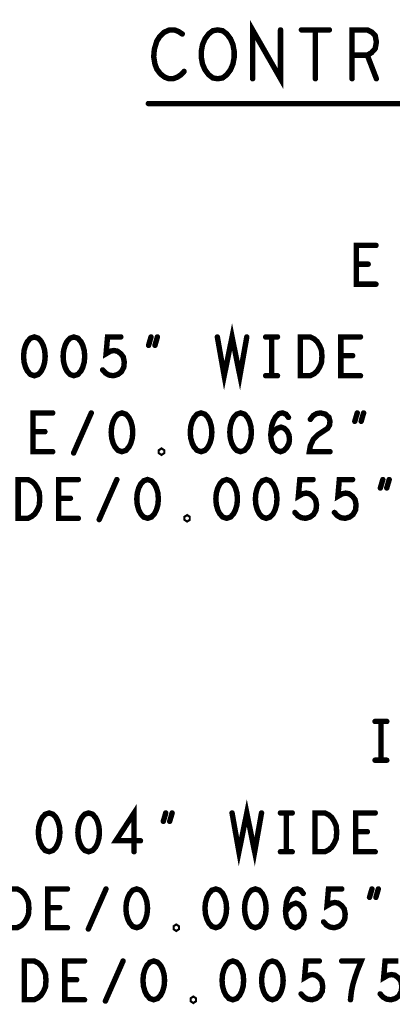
# Model space of a CAD drawing. Extents: x -10 to 15.7, y -3.3 to 6.3.
# Tile 26 of 40: x 12.86 to 13.34, y -2.656 to -1.386. Entities that reach past the tile are written whole.
import ezdxf

# ---------------------------------------------------------------- set-up
doc = ezdxf.new("R2010")
doc.units = 0
doc.layers.get('0').update_dxf_attribs({"color": 3, "linetype": 'CONTINUOUS'})

# ---------------------------------------------------------------- blocks, each defined once
blk = doc.blocks.new('PAD_R1')
at = {"const_width": 0.5}
blk.add_lwpolyline([(0.25, 0, 1), (-0.25, 0, 1)], format="xyb", close=True, dxfattribs=at)

msp = doc.modelspace()

# ---------------------------------------------------------------- linework, layer by layer
at = {"const_width": 0.007}
for points in [[(13.06944, -1.40446), (13.06474, -1.40131), (13.05926, -1.39921), (13.05299, -1.39921), (13.04594, -1.40236), (13.04046, -1.40761), (13.03654, -1.41391), (13.03341, -1.42441), (13.03263, -1.43386), (13.03419, -1.44331), (13.03654, -1.44961), (13.04124, -1.45591), (13.04673, -1.46011), (13.05221, -1.46221), (13.05769, -1.46221), (13.06318, -1.46011), (13.06788, -1.45696), (13.07179, -1.45276)], [(13.16019, -1.46221), (13.16019, -1.39921), (13.19623, -1.46221), (13.19623, -1.39921)], [(13.22319, -1.39921), (13.25923, -1.39921)], [(13.24121, -1.39921), (13.24121, -1.46221)], [(13.28854, -1.46221), (13.28854, -1.39921), (13.30813, -1.39921), (13.31439, -1.40236), (13.31831, -1.40656), (13.31988, -1.41496), (13.31831, -1.42336), (13.31361, -1.42861), (13.30813, -1.43176), (13.28854, -1.43176)], [(13.30813, -1.43176), (13.31988, -1.46221)], [(13.02571, -1.49421), (14.27771, -1.49421)], [(13.31938, -1.72721), (13.29404, -1.72721), (13.29404, -1.67721), (13.31938, -1.67721)], [(13.30924, -1.70138), (13.29404, -1.70138)], [(13.1147, -1.79527), (13.12357, -1.84527), (13.1337, -1.79527), (13.14383, -1.84527), (13.1527, -1.79527)], [(12.96677, -1.83777), (12.97057, -1.84194), (12.975, -1.84444), (12.9807, -1.84527), (12.9864, -1.8436), (12.99083, -1.84027), (12.994, -1.83444), (12.99464, -1.82777), (12.99337, -1.8211), (12.9902, -1.81694), (12.98577, -1.8136), (12.98134, -1.81277), (12.9769, -1.8136), (12.9712, -1.81694), (12.9731, -1.79527), (12.9902, -1.79527)], [(13.026, -1.8061), (13.02917, -1.79527)], [(13.0374, -1.79527), (13.03424, -1.8061)], [(13.1771, -1.79527), (13.1923, -1.79527)], [(13.1847, -1.79527), (13.1847, -1.84527)], [(13.29937, -1.84527), (13.27404, -1.84527), (13.27404, -1.79527), (13.29937, -1.79527)], [(13.28924, -1.81944), (13.27404, -1.81944)], [(13.1771, -1.84527), (13.1923, -1.84527)], [(12.90237, -1.94327), (12.87704, -1.94327), (12.87704, -1.89327), (12.90237, -1.89327)], [(12.9293, -1.94494), (12.9521, -1.89327)], [(13.18367, -1.92244), (13.1881, -1.9166), (13.1919, -1.91327), (13.19697, -1.9116), (13.2014, -1.91327), (13.20457, -1.9166), (13.2071, -1.9216), (13.20774, -1.92744), (13.2071, -1.93244), (13.20457, -1.93744), (13.20077, -1.9416), (13.19634, -1.94327), (13.19127, -1.9416), (13.18684, -1.9366), (13.1843, -1.9291), (13.18367, -1.92077), (13.18493, -1.90994), (13.18684, -1.9041), (13.19, -1.89827), (13.19443, -1.8941), (13.19887, -1.89327), (13.2033, -1.89494), (13.20647, -1.8991)], [(13.23467, -1.9016), (13.23847, -1.8966), (13.2429, -1.8941), (13.24797, -1.89327), (13.2543, -1.89494), (13.25874, -1.8991), (13.26, -1.9041), (13.25937, -1.9091), (13.25683, -1.91327), (13.24417, -1.9216), (13.23847, -1.92744), (13.23467, -1.93577), (13.2334, -1.94327), (13.26, -1.94327)], [(13.292, -1.9041), (13.29517, -1.89327)], [(13.3034, -1.89327), (13.30024, -1.9041)], [(12.89224, -1.91744), (12.87704, -1.91744)], [(12.93538, -2.02921), (12.91004, -2.02921), (12.91004, -1.97921), (12.93538, -1.97921)], [(12.96231, -2.03088), (12.98511, -1.97921)], [(13.21478, -2.02171), (13.21858, -2.02588), (13.22301, -2.02838), (13.22871, -2.02921), (13.23441, -2.02754), (13.23884, -2.02421), (13.24201, -2.01838), (13.24264, -2.01171), (13.24138, -2.00504), (13.23821, -2.00088), (13.23378, -1.99754), (13.22934, -1.99671), (13.22491, -1.99754), (13.21921, -2.00088), (13.22111, -1.97921), (13.23821, -1.97921)], [(13.26578, -2.02171), (13.26958, -2.02588), (13.27401, -2.02838), (13.27971, -2.02921), (13.28541, -2.02754), (13.28984, -2.02421), (13.29301, -2.01838), (13.29364, -2.01171), (13.29238, -2.00504), (13.28921, -2.00088), (13.28478, -1.99754), (13.28034, -1.99671), (13.27591, -1.99754), (13.27021, -2.00088), (13.27211, -1.97921), (13.28921, -1.97921)], [(13.32501, -1.99004), (13.32818, -1.97921)], [(13.33641, -1.97921), (13.33324, -1.99004)], [(12.92524, -2.00338), (12.91004, -2.00338)], [(13.31811, -2.29121), (13.33331, -2.29121)], [(13.32571, -2.29121), (13.32571, -2.34121)], [(13.31811, -2.34121), (13.33331, -2.34121)], [(13.0073, -2.45927), (13.0073, -2.40927), (12.98387, -2.4451), (13.01554, -2.4451)], [(13.1337, -2.40927), (13.14257, -2.45927), (13.1527, -2.40927), (13.16283, -2.45927), (13.1717, -2.40927)], [(13.045, -2.4201), (13.04817, -2.40927)], [(13.0564, -2.40927), (13.05324, -2.4201)], [(13.1961, -2.40927), (13.2113, -2.40927)], [(13.2037, -2.40927), (13.2037, -2.45927)], [(13.31837, -2.45927), (13.29304, -2.45927), (13.29304, -2.40927), (13.31837, -2.40927)], [(13.30824, -2.43344), (13.29304, -2.43344)], [(13.1961, -2.45927), (13.2113, -2.45927)], [(12.92137, -2.55727), (12.89604, -2.55727), (12.89604, -2.50727), (12.92137, -2.50727)], [(12.9483, -2.55894), (12.9711, -2.50727)], [(13.20267, -2.53644), (13.2071, -2.5306), (13.2109, -2.52727), (13.21597, -2.5256), (13.2204, -2.52727), (13.22357, -2.5306), (13.2261, -2.5356), (13.22674, -2.54144), (13.2261, -2.54644), (13.22357, -2.55144), (13.21977, -2.5556), (13.21534, -2.55727), (13.21027, -2.5556), (13.20584, -2.5506), (13.2033, -2.5431), (13.20267, -2.53477), (13.20393, -2.52394), (13.20584, -2.5181), (13.209, -2.51227), (13.21343, -2.5081), (13.21787, -2.50727), (13.2223, -2.50894), (13.22547, -2.5131)], [(13.25177, -2.54977), (13.25557, -2.55394), (13.26, -2.55644), (13.2657, -2.55727), (13.2714, -2.5556), (13.27583, -2.55227), (13.279, -2.54644), (13.27964, -2.53977), (13.27837, -2.5331), (13.2752, -2.52894), (13.27077, -2.5256), (13.26634, -2.52477), (13.2619, -2.5256), (13.2562, -2.52894), (13.2581, -2.50727), (13.2752, -2.50727)], [(13.311, -2.5181), (13.31417, -2.50727)], [(13.3224, -2.50727), (13.31924, -2.5181)], [(12.91124, -2.53144), (12.89604, -2.53144)], [(12.94338, -2.65021), (12.91804, -2.65021), (12.91804, -2.60021), (12.94338, -2.60021)], [(12.97031, -2.65188), (12.99311, -2.60021)], [(13.22278, -2.64271), (13.22658, -2.64688), (13.23101, -2.64938), (13.23671, -2.65021), (13.24241, -2.64854), (13.24684, -2.64521), (13.25001, -2.63938), (13.25064, -2.63271), (13.24938, -2.62604), (13.24621, -2.62188), (13.24178, -2.61854), (13.23734, -2.61771), (13.23291, -2.61854), (13.22721, -2.62188), (13.22911, -2.60021), (13.24621, -2.60021)], [(13.28644, -2.65021), (13.28771, -2.63938), (13.28961, -2.63021), (13.29214, -2.62188), (13.29531, -2.61271), (13.30038, -2.60021), (13.27504, -2.60021)], [(13.32478, -2.64271), (13.32858, -2.64688), (13.33301, -2.64938), (13.33871, -2.65021), (13.34441, -2.64854), (13.34884, -2.64521), (13.35201, -2.63938), (13.35264, -2.63271), (13.35138, -2.62604), (13.34821, -2.62188), (13.34378, -2.61854), (13.33934, -2.61771), (13.33491, -2.61854), (13.32921, -2.62188), (13.33111, -2.60021), (13.34821, -2.60021)], [(12.93324, -2.62438), (12.91804, -2.62438)]]:
    msp.add_lwpolyline(points, dxfattribs=at)
for points in [[(13.11521, -1.46221), (13.10894, -1.46116), (13.10346, -1.45696), (13.09876, -1.45066), (13.09563, -1.44331), (13.09406, -1.43491), (13.09406, -1.42651), (13.09563, -1.41811), (13.09876, -1.41076), (13.10346, -1.40446), (13.10894, -1.40026), (13.11521, -1.39921), (13.12148, -1.40026), (13.12696, -1.40446), (13.13166, -1.41076), (13.13479, -1.41811), (13.13636, -1.42651), (13.13636, -1.43491), (13.13479, -1.44331), (13.13166, -1.45066), (13.12696, -1.45696), (13.12148, -1.46116)], [(12.8787, -1.79527), (12.87363, -1.79694), (12.86984, -1.8011), (12.8673, -1.8061), (12.8654, -1.81277), (12.86477, -1.82027), (12.8654, -1.82777), (12.8673, -1.83444), (12.86984, -1.83944), (12.87363, -1.8436), (12.8787, -1.84527), (12.88377, -1.8436), (12.88757, -1.83944), (12.8901, -1.83444), (12.892, -1.82777), (12.89264, -1.82027), (12.892, -1.81277), (12.8901, -1.8061), (12.88757, -1.8011), (12.88377, -1.79694)], [(12.9297, -1.79527), (12.92463, -1.79694), (12.92084, -1.8011), (12.9183, -1.8061), (12.9164, -1.81277), (12.91577, -1.82027), (12.9164, -1.82777), (12.9183, -1.83444), (12.92084, -1.83944), (12.92463, -1.8436), (12.9297, -1.84527), (12.93477, -1.8436), (12.93857, -1.83944), (12.9411, -1.83444), (12.943, -1.82777), (12.94364, -1.82027), (12.943, -1.81277), (12.9411, -1.8061), (12.93857, -1.8011), (12.93477, -1.79694)], [(13.22177, -1.84527), (13.22177, -1.79527), (13.23443, -1.79527), (13.2395, -1.79777), (13.2433, -1.8011), (13.24647, -1.8061), (13.249, -1.81194), (13.24964, -1.82027), (13.249, -1.8286), (13.24647, -1.83444), (13.2433, -1.83944), (13.2395, -1.84277), (13.23443, -1.84527)], [(12.9917, -1.89327), (12.98663, -1.89494), (12.98284, -1.8991), (12.9803, -1.9041), (12.9784, -1.91077), (12.97777, -1.91827), (12.9784, -1.92577), (12.9803, -1.93244), (12.98284, -1.93744), (12.98663, -1.9416), (12.9917, -1.94327), (12.99677, -1.9416), (13.00057, -1.93744), (13.0031, -1.93244), (13.005, -1.92577), (13.00564, -1.91827), (13.005, -1.91077), (13.0031, -1.9041), (13.00057, -1.8991), (12.99677, -1.89494)], [(13.0937, -1.89327), (13.08863, -1.89494), (13.08484, -1.8991), (13.0823, -1.9041), (13.0804, -1.91077), (13.07977, -1.91827), (13.0804, -1.92577), (13.0823, -1.93244), (13.08484, -1.93744), (13.08863, -1.9416), (13.0937, -1.94327), (13.09877, -1.9416), (13.10257, -1.93744), (13.1051, -1.93244), (13.107, -1.92577), (13.10764, -1.91827), (13.107, -1.91077), (13.1051, -1.9041), (13.10257, -1.8991), (13.09877, -1.89494)], [(13.1447, -1.89327), (13.13963, -1.89494), (13.13584, -1.8991), (13.1333, -1.9041), (13.1314, -1.91077), (13.13077, -1.91827), (13.1314, -1.92577), (13.1333, -1.93244), (13.13584, -1.93744), (13.13963, -1.9416), (13.1447, -1.94327), (13.14977, -1.9416), (13.15357, -1.93744), (13.1561, -1.93244), (13.158, -1.92577), (13.15864, -1.91827), (13.158, -1.91077), (13.1561, -1.9041), (13.15357, -1.8991), (13.14977, -1.89494)], [(13.0427, -1.94494), (13.04143, -1.9441), (13.04143, -1.94244), (13.0427, -1.9416), (13.04397, -1.94244), (13.04397, -1.9441)], [(12.85778, -2.02921), (12.85778, -1.97921), (12.87044, -1.97921), (12.87551, -1.98171), (12.87931, -1.98504), (12.88248, -1.99004), (12.88501, -1.99588), (12.88564, -2.00421), (12.88501, -2.01254), (12.88248, -2.01838), (12.87931, -2.02338), (12.87551, -2.02671), (12.87044, -2.02921)], [(13.02471, -1.97921), (13.01964, -1.98088), (13.01584, -1.98504), (13.01331, -1.99004), (13.01141, -1.99671), (13.01078, -2.00421), (13.01141, -2.01171), (13.01331, -2.01838), (13.01584, -2.02338), (13.01964, -2.02754), (13.02471, -2.02921), (13.02978, -2.02754), (13.03358, -2.02338), (13.03611, -2.01838), (13.03801, -2.01171), (13.03864, -2.00421), (13.03801, -1.99671), (13.03611, -1.99004), (13.03358, -1.98504), (13.02978, -1.98088)], [(13.12671, -1.97921), (13.12164, -1.98088), (13.11784, -1.98504), (13.11531, -1.99004), (13.11341, -1.99671), (13.11278, -2.00421), (13.11341, -2.01171), (13.11531, -2.01838), (13.11784, -2.02338), (13.12164, -2.02754), (13.12671, -2.02921), (13.13178, -2.02754), (13.13558, -2.02338), (13.13811, -2.01838), (13.14001, -2.01171), (13.14064, -2.00421), (13.14001, -1.99671), (13.13811, -1.99004), (13.13558, -1.98504), (13.13178, -1.98088)], [(13.17771, -1.97921), (13.17264, -1.98088), (13.16884, -1.98504), (13.16631, -1.99004), (13.16441, -1.99671), (13.16378, -2.00421), (13.16441, -2.01171), (13.16631, -2.01838), (13.16884, -2.02338), (13.17264, -2.02754), (13.17771, -2.02921), (13.18278, -2.02754), (13.18658, -2.02338), (13.18911, -2.01838), (13.19101, -2.01171), (13.19164, -2.00421), (13.19101, -1.99671), (13.18911, -1.99004), (13.18658, -1.98504), (13.18278, -1.98088)], [(13.07571, -2.03088), (13.07444, -2.03004), (13.07444, -2.02838), (13.07571, -2.02754), (13.07698, -2.02838), (13.07698, -2.03004)], [(12.8977, -2.40927), (12.89263, -2.41094), (12.88884, -2.4151), (12.8863, -2.4201), (12.8844, -2.42677), (12.88377, -2.43427), (12.8844, -2.44177), (12.8863, -2.44844), (12.88884, -2.45344), (12.89263, -2.4576), (12.8977, -2.45927), (12.90277, -2.4576), (12.90657, -2.45344), (12.9091, -2.44844), (12.911, -2.44177), (12.91164, -2.43427), (12.911, -2.42677), (12.9091, -2.4201), (12.90657, -2.4151), (12.90277, -2.41094)], [(12.9487, -2.40927), (12.94363, -2.41094), (12.93984, -2.4151), (12.9373, -2.4201), (12.9354, -2.42677), (12.93477, -2.43427), (12.9354, -2.44177), (12.9373, -2.44844), (12.93984, -2.45344), (12.94363, -2.4576), (12.9487, -2.45927), (12.95377, -2.4576), (12.95757, -2.45344), (12.9601, -2.44844), (12.962, -2.44177), (12.96264, -2.43427), (12.962, -2.42677), (12.9601, -2.4201), (12.95757, -2.4151), (12.95377, -2.41094)], [(13.24077, -2.45927), (13.24077, -2.40927), (13.25343, -2.40927), (13.2585, -2.41177), (13.2623, -2.4151), (13.26547, -2.4201), (13.268, -2.42594), (13.26864, -2.43427), (13.268, -2.4426), (13.26547, -2.44844), (13.2623, -2.45344), (13.2585, -2.45677), (13.25343, -2.45927)], [(12.84377, -2.55727), (12.84377, -2.50727), (12.85643, -2.50727), (12.8615, -2.50977), (12.8653, -2.5131), (12.86847, -2.5181), (12.871, -2.52394), (12.87164, -2.53227), (12.871, -2.5406), (12.86847, -2.54644), (12.8653, -2.55144), (12.8615, -2.55477), (12.85643, -2.55727)], [(13.0107, -2.50727), (13.00563, -2.50894), (13.00184, -2.5131), (12.9993, -2.5181), (12.9974, -2.52477), (12.99677, -2.53227), (12.9974, -2.53977), (12.9993, -2.54644), (13.00184, -2.55144), (13.00563, -2.5556), (13.0107, -2.55727), (13.01577, -2.5556), (13.01957, -2.55144), (13.0221, -2.54644), (13.024, -2.53977), (13.02464, -2.53227), (13.024, -2.52477), (13.0221, -2.5181), (13.01957, -2.5131), (13.01577, -2.50894)], [(13.1127, -2.50727), (13.10763, -2.50894), (13.10384, -2.5131), (13.1013, -2.5181), (13.0994, -2.52477), (13.09877, -2.53227), (13.0994, -2.53977), (13.1013, -2.54644), (13.10384, -2.55144), (13.10763, -2.5556), (13.1127, -2.55727), (13.11777, -2.5556), (13.12157, -2.55144), (13.1241, -2.54644), (13.126, -2.53977), (13.12664, -2.53227), (13.126, -2.52477), (13.1241, -2.5181), (13.12157, -2.5131), (13.11777, -2.50894)], [(13.1637, -2.50727), (13.15863, -2.50894), (13.15484, -2.5131), (13.1523, -2.5181), (13.1504, -2.52477), (13.14977, -2.53227), (13.1504, -2.53977), (13.1523, -2.54644), (13.15484, -2.55144), (13.15863, -2.5556), (13.1637, -2.55727), (13.16877, -2.5556), (13.17257, -2.55144), (13.1751, -2.54644), (13.177, -2.53977), (13.17764, -2.53227), (13.177, -2.52477), (13.1751, -2.5181), (13.17257, -2.5131), (13.16877, -2.50894)], [(13.0617, -2.55894), (13.06043, -2.5581), (13.06043, -2.55644), (13.0617, -2.5556), (13.06297, -2.55644), (13.06297, -2.5581)], [(12.86578, -2.65021), (12.86578, -2.60021), (12.87844, -2.60021), (12.88351, -2.60271), (12.88731, -2.60604), (12.89048, -2.61104), (12.89301, -2.61688), (12.89364, -2.62521), (12.89301, -2.63354), (12.89048, -2.63938), (12.88731, -2.64438), (12.88351, -2.64771), (12.87844, -2.65021)], [(13.03271, -2.60021), (13.02764, -2.60188), (13.02384, -2.60604), (13.02131, -2.61104), (13.01941, -2.61771), (13.01878, -2.62521), (13.01941, -2.63271), (13.02131, -2.63938), (13.02384, -2.64438), (13.02764, -2.64854), (13.03271, -2.65021), (13.03778, -2.64854), (13.04158, -2.64438), (13.04411, -2.63938), (13.04601, -2.63271), (13.04664, -2.62521), (13.04601, -2.61771), (13.04411, -2.61104), (13.04158, -2.60604), (13.03778, -2.60188)], [(13.13471, -2.60021), (13.12964, -2.60188), (13.12584, -2.60604), (13.12331, -2.61104), (13.12141, -2.61771), (13.12078, -2.62521), (13.12141, -2.63271), (13.12331, -2.63938), (13.12584, -2.64438), (13.12964, -2.64854), (13.13471, -2.65021), (13.13978, -2.64854), (13.14358, -2.64438), (13.14611, -2.63938), (13.14801, -2.63271), (13.14864, -2.62521), (13.14801, -2.61771), (13.14611, -2.61104), (13.14358, -2.60604), (13.13978, -2.60188)], [(13.18571, -2.60021), (13.18064, -2.60188), (13.17684, -2.60604), (13.17431, -2.61104), (13.17241, -2.61771), (13.17178, -2.62521), (13.17241, -2.63271), (13.17431, -2.63938), (13.17684, -2.64438), (13.18064, -2.64854), (13.18571, -2.65021), (13.19078, -2.64854), (13.19458, -2.64438), (13.19711, -2.63938), (13.19901, -2.63271), (13.19964, -2.62521), (13.19901, -2.61771), (13.19711, -2.61104), (13.19458, -2.60604), (13.19078, -2.60188)], [(13.08371, -2.65188), (13.08244, -2.65104), (13.08244, -2.64938), (13.08371, -2.64854), (13.08498, -2.64938), (13.08498, -2.65104)]]:
    msp.add_lwpolyline(points, close=True, dxfattribs=at)

# ---------------------------------------------------------------- block references
at = {"xscale": 0.007, "yscale": 0.007}
for p in [(13.19623, -1.39921), (13.22319, -1.39921), (13.24121, -1.39921), (13.25923, -1.39921), (13.06944, -1.40446), (13.28854, -1.43176), (13.30813, -1.43176), (13.07179, -1.45276), (13.16019, -1.46221), (13.24121, -1.46221), (13.28854, -1.46221), (13.31988, -1.46221), (13.02571, -1.49421), (13.31938, -1.67721), (13.29404, -1.70138), (13.30924, -1.70138), (13.31938, -1.72721), (12.9902, -1.79527), (13.026, -1.8061), (13.02917, -1.79527), (13.03424, -1.8061), (13.0374, -1.79527), (13.1147, -1.79527), (13.1527, -1.79527), (13.1771, -1.79527), (13.1847, -1.79527), (13.1923, -1.79527), (13.29937, -1.79527), (13.27404, -1.81944), (13.28924, -1.81944), (12.96677, -1.83777), (13.1771, -1.84527), (13.1847, -1.84527), (13.1923, -1.84527), (13.29937, -1.84527), (12.90237, -1.89327), (12.9521, -1.89327), (13.29517, -1.89327), (13.3034, -1.89327), (13.20647, -1.8991), (13.23467, -1.9016), (13.292, -1.9041), (13.30024, -1.9041), (12.87704, -1.91744), (12.89224, -1.91744), (13.18367, -1.92244), (12.90237, -1.94327), (12.9293, -1.94494), (13.26, -1.94327), (12.93538, -1.97921), (12.98511, -1.97921), (13.23821, -1.97921), (13.28921, -1.97921), (13.32818, -1.97921), (13.33641, -1.97921), (13.32501, -1.99004), (13.33324, -1.99004), (12.91004, -2.00338), (12.92524, -2.00338), (13.21478, -2.02171), (13.26578, -2.02171), (12.93538, -2.02921), (12.96231, -2.03088), (13.31811, -2.29121), (13.32571, -2.29121), (13.33331, -2.29121), (13.31811, -2.34121), (13.32571, -2.34121), (13.33331, -2.34121), (13.04817, -2.40927), (13.0564, -2.40927), (13.1337, -2.40927), (13.1717, -2.40927), (13.1961, -2.40927), (13.2037, -2.40927), (13.2113, -2.40927), (13.31837, -2.40927), (13.045, -2.4201), (13.05324, -2.4201), (13.29304, -2.43344), (13.30824, -2.43344), (13.01554, -2.4451), (13.0073, -2.45927), (13.1961, -2.45927), (13.2037, -2.45927), (13.2113, -2.45927), (13.31837, -2.45927), (12.92137, -2.50727), (12.9711, -2.50727), (13.22547, -2.5131), (13.2752, -2.50727), (13.311, -2.5181), (13.31417, -2.50727), (13.31924, -2.5181), (13.3224, -2.50727), (12.89604, -2.53144), (12.91124, -2.53144), (13.20267, -2.53644), (13.25177, -2.54977), (12.92137, -2.55727), (12.9483, -2.55894), (12.94338, -2.60021), (12.99311, -2.60021), (13.24621, -2.60021), (13.27504, -2.60021), (12.91804, -2.62438), (12.93324, -2.62438), (13.22278, -2.64271), (13.32478, -2.64271), (12.94338, -2.65021), (12.97031, -2.65188), (13.28644, -2.65021)]:
    msp.add_blockref('PAD_R1', p, dxfattribs=at)

doc.saveas('drawing.dxf')
